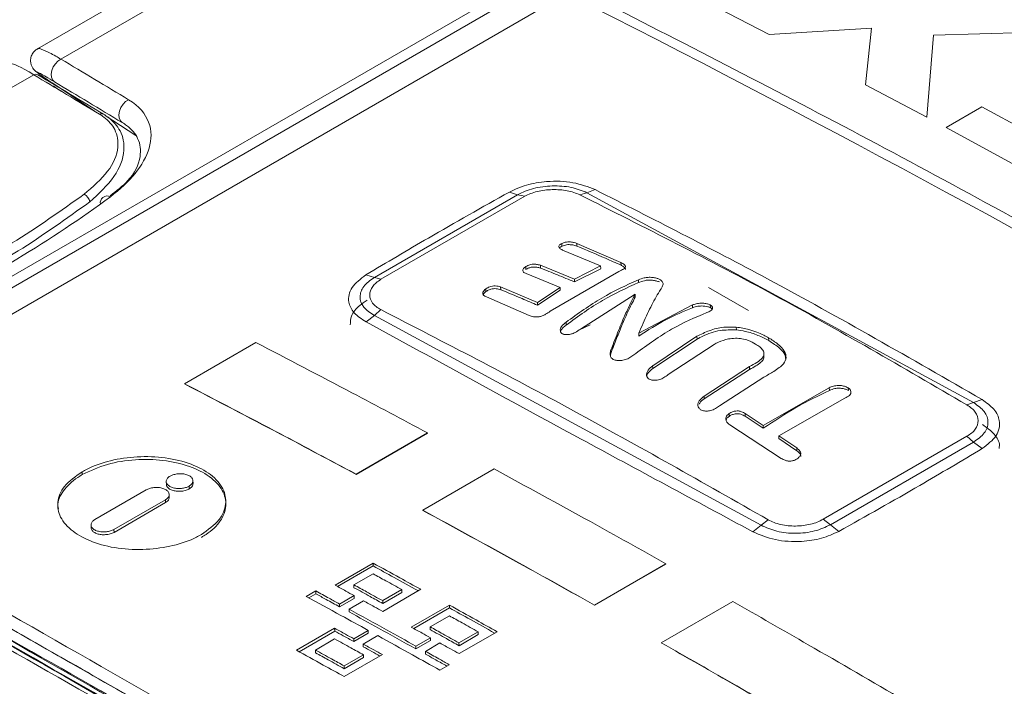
# Model space of a CAD drawing. Header units: millimetres. Extents: x -72 to 415, y 5 to 292.
# Tile 26 of 59: x 182 to 197, y 60 to 70. Entities that reach past the tile are written whole.
import ezdxf

# ---------------------------------------------------------------- set-up
doc = ezdxf.new("R2010")
doc.units = ezdxf.units.MM

msp = doc.modelspace()

# ---------------------------------------------------------------- linework, layer by layer
at = {"color": 8, "linetype": 'Continuous', "lineweight": 0}
for p, q in [((193.444, 75.629), (182.983, 69.59)), ((178.541, 64.222), (193.137, 72.648)), ((193.245, 72.541), (178.649, 64.114)), ((193.5, 69.957), (192.588, 70.426)), ((195.021, 70.05), (193.5, 69.957)), ((194.932, 69.21), (195.021, 70.05)), ((195.941, 69.944), (195.845, 68.726)), ((198.223, 70.01), (195.941, 69.944)), ((182.175, 69.124), (182.58, 69.358)), ((195.845, 68.726), (194.932, 69.21)), ((196.129, 68.574), (196.659, 68.88)), ((196.659, 68.88), (198.474, 67.897)), ((198.651, 67.201), (196.129, 68.574)), ((187.639, 66.349), (189.765, 67.577)), ((189.765, 67.577), (189.643, 67.616)), ((189.765, 67.577), (189.871, 67.553)), ((190.795, 67.606), (190.688, 67.575)), ((190.795, 67.606), (190.917, 67.652)), ((190.795, 67.606), (196.536, 64.49)), ((187.735, 66.32), (189.871, 67.553)), ((187.639, 66.349), (187.512, 66.386)), ((187.639, 66.349), (187.735, 66.32)), ((187.639, 65.784), (187.734, 65.87)), ((187.639, 65.784), (187.514, 65.687)), ((193.381, 62.669), (187.639, 65.784)), ((190.486, 65.641), (190.485, 65.683)), ((192.43, 65.433), (192.429, 65.474)), ((193.211, 64.984), (193.21, 65.025)), ((196.439, 64.454), (196.536, 64.49)), ((196.663, 64.534), (196.536, 64.49)), ((196.439, 63.989), (194.303, 62.757)), ((196.537, 63.903), (194.41, 62.676)), ((196.439, 63.989), (196.537, 63.903)), ((196.665, 63.806), (196.537, 63.903)), ((183.3, 63.42), (183.298, 63.462)), ((184.889, 63.207), (184.887, 63.249)), ((184.535, 63.003), (184.534, 63.044)), ((193.486, 62.749), (193.381, 62.669)), ((194.303, 62.757), (194.41, 62.676)), ((183.771, 62.562), (183.77, 62.604)), ((193.259, 62.57), (193.381, 62.669)), ((194.534, 62.576), (194.41, 62.676))]:
    msp.add_line(p, q, dxfattribs=at)
at = {"color": 7, "linetype": 'Continuous', "lineweight": 15}
for p, q in [((192.605, 75.499), (182.634, 69.743)), ((179.216, 64.05), (190.139, 70.356)), ((182.86, 69.231), (183.483, 68.816)), ((184.094, 68.454), (183.642, 68.755)), ((190.424, 66.813), (190.423, 66.846)), ((190.646, 66.813), (190.644, 66.856)), ((190.644, 66.854), (191.3, 66.571)), ((190.424, 66.813), (190.392, 66.792)), ((190.998, 66.519), (190.431, 66.755)), ((191.301, 66.53), (191.3, 66.572)), ((189.888, 66.468), (189.887, 66.501)), ((190.396, 66.2), (189.892, 66.404)), ((190.104, 66.528), (190.608, 66.324)), ((190.105, 66.486), (190.104, 66.528)), ((191.27, 66.438), (190.248, 65.845)), ((190.608, 66.324), (190.997, 66.519)), ((190.999, 66.478), (190.609, 66.283)), ((190.999, 66.479), (190.997, 66.521)), ((190.609, 66.283), (190.608, 66.324)), ((191.561, 66.272), (191.56, 66.314)), ((189.294, 66.139), (189.292, 66.181)), ((189.513, 66.206), (190.061, 65.976)), ((189.514, 66.164), (189.513, 66.206)), ((190.061, 65.977), (190.396, 66.2)), ((190.397, 66.158), (190.062, 65.935)), ((190.397, 66.158), (190.396, 66.2)), ((191.509, 66.097), (190.697, 65.582)), ((191.511, 66.056), (191.509, 66.097)), ((192.598, 66.198), (193.192, 65.855)), ((189.939, 65.782), (189.302, 66.059)), ((190.062, 65.935), (190.061, 65.977)), ((191.564, 65.519), (192.362, 65.939)), ((192.363, 65.898), (192.362, 65.94)), ((192.628, 65.898), (192.627, 65.941)), ((190.841, 65.642), (190.682, 65.572)), ((191.565, 65.478), (191.564, 65.519)), ((193.014, 65.569), (193.013, 65.611)), ((184.818, 64.77), (185.879, 65.382)), ((191.771, 65.036), (192.429, 65.474)), ((192.43, 65.432), (191.772, 64.995)), ((193.494, 65.411), (193.493, 65.453)), ((191.184, 65.309), (191.183, 65.351)), ((192.683, 65.353), (192.002, 64.905)), ((193.299, 65.359), (193.299, 65.36)), ((193.424, 65.162), (193.422, 65.227)), ((191.771, 64.996), (191.77, 65.038)), ((192.535, 64.585), (193.21, 65.025)), ((193.211, 64.983), (192.535, 64.544)), ((193.421, 64.866), (192.764, 64.44)), ((184.818, 64.77), (184.818, 64.766)), ((193.412, 64.151), (194.394, 64.71)), ((194.395, 64.67), (194.394, 64.711)), ((194.677, 64.668), (194.676, 64.709)), ((192.535, 64.545), (192.534, 64.586)), ((194.625, 64.556), (193.643, 63.996)), ((192.906, 64.285), (192.905, 64.327)), ((193.146, 64.286), (193.145, 64.328)), ((193.145, 64.327), (193.412, 64.151)), ((193.413, 64.109), (193.146, 64.286)), ((193.68, 63.66), (192.916, 64.16)), ((193.413, 64.11), (193.412, 64.151)), ((187.366, 63.426), (188.427, 64.039)), ((187.366, 63.423), (188.427, 64.035)), ((188.427, 64.039), (188.427, 64.035)), ((193.643, 63.996), (193.91, 63.815)), ((193.644, 63.955), (193.643, 63.996)), ((193.91, 63.773), (193.644, 63.954)), ((193.911, 63.773), (193.91, 63.815)), ((188.358, 62.891), (189.418, 63.504)), ((184.945, 63.288), (184.944, 63.331)), ((187.366, 63.426), (187.366, 63.423)), ((184.25, 63.194), (183.487, 62.753)), ((184.547, 63.316), (184.549, 63.274)), ((184.534, 63.044), (183.77, 62.604)), ((184.592, 63.084), (184.59, 63.126)), ((183.771, 62.562), (184.535, 63.003)), ((188.358, 62.891), (188.358, 62.888)), ((183.43, 62.672), (183.432, 62.63)), ((187.053, 61.777), (187.619, 62.104)), ((187.62, 62.063), (187.09, 61.757)), ((187.62, 62.063), (187.619, 62.104)), ((190.908, 61.483), (191.968, 62.096)), ((190.908, 61.48), (191.968, 62.092)), ((191.968, 62.096), (191.968, 62.092)), ((187.334, 61.782), (187.619, 61.946)), ((187.335, 61.74), (187.334, 61.782)), ((187.761, 61.389), (188.327, 61.716)), ((187.761, 61.548), (188.046, 61.712)), ((188.047, 61.671), (188.046, 61.712)), ((186.626, 61.611), (186.766, 61.692)), ((186.767, 61.65), (186.663, 61.59)), ((186.767, 61.65), (186.766, 61.692)), ((187.337, 61.622), (187.121, 61.498)), ((187.122, 61.457), (187.338, 61.581)), ((187.338, 61.581), (187.337, 61.622)), ((188.047, 61.671), (187.762, 61.506)), ((187.122, 61.457), (187.121, 61.498)), ((187.477, 61.545), (187.262, 61.421)), ((187.263, 61.38), (187.262, 61.421)), ((187.762, 61.506), (187.761, 61.548)), ((188.186, 61.155), (188.752, 61.481)), ((188.753, 61.44), (188.223, 61.134)), ((188.753, 61.44), (188.752, 61.481)), ((190.908, 61.483), (190.908, 61.48)), ((191.899, 60.923), (192.96, 61.535)), ((188.467, 61.158), (188.752, 61.322)), ((187.048, 61.137), (186.482, 60.811)), ((187.049, 61.096), (187.048, 61.137)), ((188.468, 61.117), (188.467, 61.158)), ((186.519, 60.79), (187.049, 61.096)), ((186.763, 60.814), (187.048, 60.979)), ((187.547, 61.106), (187.332, 60.981)), ((187.333, 60.94), (187.332, 60.981)), ((187.333, 60.94), (187.548, 61.064)), ((187.688, 61.028), (187.472, 60.903)), ((187.548, 61.064), (187.547, 61.106)), ((188.47, 60.997), (188.254, 60.873)), ((188.471, 60.956), (188.47, 60.997)), ((188.894, 60.92), (189.179, 61.085)), ((188.895, 60.761), (189.46, 61.087)), ((189.18, 61.044), (188.895, 60.879)), ((189.18, 61.044), (189.179, 61.085)), ((187.473, 60.862), (187.472, 60.903)), ((188.255, 60.832), (188.254, 60.873)), ((188.255, 60.832), (188.471, 60.956)), ((188.611, 60.919), (188.395, 60.795)), ((188.895, 60.879), (188.894, 60.92)), ((191.899, 60.923), (191.899, 60.92)), ((186.764, 60.773), (186.763, 60.814)), ((187.19, 60.579), (187.475, 60.743)), ((187.756, 60.746), (187.191, 60.42)), ((187.476, 60.702), (187.191, 60.537)), ((187.476, 60.702), (187.475, 60.743)), ((188.396, 60.754), (188.395, 60.795)), ((187.191, 60.537), (187.19, 60.579)), ((188.609, 60.516), (188.75, 60.597))]:
    msp.add_line(p, q, dxfattribs=at)
at = {"color": 8, "linetype": 'Continuous', "lineweight": 0, "flags": 128}
for points in [[(182.889, 69.251), (182.861, 69.279), (182.844, 69.32), (182.84, 69.368), (182.848, 69.421), (182.869, 69.474), (182.9, 69.522), (182.939, 69.562), (182.983, 69.59)], [(183.893, 68.648), (183.865, 68.676), (183.848, 68.716), (183.844, 68.765), (183.853, 68.817), (183.874, 68.87), (183.905, 68.919), (183.944, 68.959), (183.988, 68.987)]]:
    msp.add_lwpolyline(points, dxfattribs=at)
at = {"color": 7, "linetype": 'Continuous', "lineweight": 15}
for centre, radius, start, end in [((92.616, -123.608), 217.442, 56.86142, 63.14396), ((182.61, 69.306), 0.0596, 60.4176, 119.6251)]:
    msp.add_arc(centre, radius, start, end, dxfattribs=at)
at = {"color": 8, "linetype": 'Continuous', "lineweight": 0}
for centre, radius, start, end in [((183.586, 68.721), 0.0589, 60.5264, 119.9599), ((183.272, 67.454), 0.139, 6.2066, 67.2333), ((183.67, 67.454), 0.104, 63.4327, 190.8765)]:
    msp.add_arc(centre, radius, start, end, dxfattribs=at)
at = {"color": 7, "linetype": 'Continuous', "lineweight": 15}
for centre, major_axis, ratio, start_param, end_param in [((183.444, 68.71), (1.197, -0.81), 0.054844, 2.413739, 3.11494), ((348.404, -39.595), (221.4, -140.057), 0.020016, 2.423264, 2.429891), ((348.457, -39.51), (221.349, -139.971), 0.019826, 2.423359, 2.429986), ((183.511, 68.795), (0.637, -0.397), 0.018482, 3.142229, 3.757747)]:
    msp.add_ellipse(centre, major_axis=major_axis, ratio=ratio, start_param=start_param, end_param=end_param, dxfattribs=at)
at = {"color": 8, "linetype": 'Continuous', "lineweight": 0}
for points in [[(205.662, 67.393), (202.3, 69.334), (198.849, 71.104), (195.32, 72.698)], [(195.411, 72.804), (198.942, 71.209), (202.395, 69.438), (205.76, 67.496)], [(182.983, 69.59), (183.317, 69.39), (183.651, 69.189), (183.988, 68.987)], [(183.893, 68.648), (183.557, 68.85), (183.222, 69.051), (182.889, 69.251)], [(183.717, 67.547), (182.85, 66.902), (181.868, 66.312), (180.767, 65.778)], [(188.226, 57.373), (184.861, 59.316), (181.586, 61.19), (178.41, 62.99)], [(178.515, 62.997), (181.689, 61.198), (184.962, 59.325), (188.324, 57.384)], [(179.158, 62.707), (182.25, 60.954), (185.436, 59.13), (188.706, 57.242)]]:
    msp.add_open_spline(points, degree=3, dxfattribs=at)
at = {"color": 7, "linetype": 'Continuous', "lineweight": 15}
for points, knots in [([(214.805, 61.033), (214.694, 61.113), (214.136, 61.51), (211.777, 63.154), (208.499, 65.277), (204.603, 67.57), (201.527, 69.257), (198.405, 70.857), (196.285, 71.843), (195.225, 72.337)], [0, 0, 0, 0, 0.018053, 0.090267, 0.379192, 0.534161, 0.689223, 0.844565, 1, 1, 1, 1]), ([(190.998, 70.458), (192.324, 69.779), (194.977, 68.42), (199.741, 65.806), (205.291, 62.588), (209.506, 59.901), (211.615, 58.556)], [0, 0, 0, 0, 0.193119, 0.386353, 0.692945, 1, 1, 1, 1]), ([(182.636, 69.742), (182.619, 69.732), (182.582, 69.709), (182.545, 69.651), (182.529, 69.586), (182.533, 69.529), (182.548, 69.485), (182.566, 69.453), (182.582, 69.433), (182.597, 69.418), (182.617, 69.4), (182.663, 69.365), (182.741, 69.31), (182.845, 69.241), (182.867, 69.227)], [0, 0, 0, 0, 0.043675, 0.099632, 0.151975, 0.194416, 0.230791, 0.261715, 0.288136, 0.317727, 0.367347, 0.502947, 0.89429, 1, 1, 1, 1]), ([(183.615, 68.772), (183.638, 68.757), (183.748, 68.686), (183.894, 68.511), (183.946, 68.207), (183.806, 67.834), (183.544, 67.592), (183.41, 67.469)], [0, 0, 0, 0, 0.045894, 0.214627, 0.424077, 0.705795, 1, 1, 1, 1]), ([(183.715, 67.561), (183.808, 67.633), (184.038, 67.811), (184.182, 68.11), (184.158, 68.397), (184.022, 68.565), (183.915, 68.634), (183.893, 68.648)], [0, 0, 0, 0, 0.217844, 0.538432, 0.770945, 0.953348, 1, 1, 1, 1]), ([(190.431, 66.755), (190.416, 66.763), (190.39, 66.778), (190.376, 66.802), (190.378, 66.822), (190.396, 66.839), (190.414, 66.849), (190.423, 66.853)], [0, 0, 0, 0, 0.297196, 0.51641, 0.677507, 0.839513, 1, 1, 1, 1]), ([(190.423, 66.853), (190.438, 66.859), (190.463, 66.87), (190.51, 66.876), (190.557, 66.875), (190.604, 66.868), (190.632, 66.858), (190.644, 66.854)], [0, 0, 0, 0, 0.237697, 0.398952, 0.559078, 0.814789, 1, 1, 1, 1]), ([(190.646, 66.813), (190.626, 66.82), (190.593, 66.83), (190.538, 66.836), (190.492, 66.834), (190.455, 66.825), (190.435, 66.817), (190.424, 66.813)], [0, 0, 0, 0, 0.294488, 0.512929, 0.674268, 0.836516, 1, 1, 1, 1]), ([(191.301, 66.53), (191.224, 66.564), (191.005, 66.661), (190.787, 66.754), (190.646, 66.813)], [0, 0, 0, 0, 0.353195, 1, 1, 1, 1]), ([(189.886, 66.51), (189.905, 66.519), (189.934, 66.533), (189.983, 66.544), (190.028, 66.546), (190.069, 66.539), (190.093, 66.531), (190.104, 66.528)], [0, 0, 0, 0, 0.284544, 0.446095, 0.608862, 0.828107, 1, 1, 1, 1]), ([(191.3, 66.571), (191.319, 66.559), (191.35, 66.542), (191.368, 66.514), (191.365, 66.492), (191.333, 66.466), (191.295, 66.449), (191.27, 66.438)], [0, 0, 0, 0, 0.264058, 0.416786, 0.543664, 0.700778, 1, 1, 1, 1]), ([(189.892, 66.404), (189.876, 66.411), (189.851, 66.422), (189.84, 66.447), (189.845, 66.471), (189.861, 66.493), (189.879, 66.505), (189.886, 66.51)], [0, 0, 0, 0, 0.279768, 0.465003, 0.649132, 0.861244, 1, 1, 1, 1]), ([(190.105, 66.486), (190.087, 66.492), (190.059, 66.5), (190.01, 66.504), (189.965, 66.499), (189.923, 66.486), (189.899, 66.474), (189.888, 66.468)], [0, 0, 0, 0, 0.28342, 0.45085, 0.619983, 0.822187, 1, 1, 1, 1]), ([(190.609, 66.283), (190.525, 66.317), (190.357, 66.387), (190.189, 66.453), (190.105, 66.486)], [0, 0, 0, 0, 0.499947, 1, 1, 1, 1]), ([(191.367, 66.466), (191.367, 66.466), (191.37, 66.474), (191.355, 66.494), (191.33, 66.515), (191.306, 66.527), (191.301, 66.53)], [0, 0, 0, 0, 0.002087, 0.342395, 0.852484, 1, 1, 1, 1]), ([(190.485, 65.682), (190.661, 65.81), (191.018, 66.069), (191.378, 66.231), (191.56, 66.313)], [0, 0, 0, 0, 0.494497, 1, 1, 1, 1]), ([(191.561, 66.272), (191.383, 66.192), (191.023, 66.029), (190.666, 65.771), (190.486, 65.641)], [0, 0, 0, 0, 0.494487, 1, 1, 1, 1]), ([(191.56, 66.313), (191.587, 66.323), (191.63, 66.339), (191.704, 66.351), (191.767, 66.349), (191.825, 66.339), (191.855, 66.328), (191.869, 66.323)], [0, 0, 0, 0, 0.320792, 0.500854, 0.682019, 0.853014, 1, 1, 1, 1]), ([(191.87, 66.281), (191.855, 66.287), (191.824, 66.298), (191.765, 66.308), (191.703, 66.31), (191.631, 66.298), (191.589, 66.282), (191.561, 66.272)], [0, 0, 0, 0, 0.1608699, 0.3242621, 0.5073806, 0.6778979, 1, 1, 1, 1]), ([(191.869, 66.323), (191.882, 66.314), (191.912, 66.295), (191.931, 66.254), (191.917, 66.213), (191.898, 66.184), (191.89, 66.172)], [0, 0, 0, 0, 0.18395, 0.423485, 0.757818, 1, 1, 1, 1]), ([(189.302, 66.059), (189.287, 66.066), (189.263, 66.077), (189.248, 66.102), (189.249, 66.128), (189.263, 66.155), (189.283, 66.172), (189.292, 66.18)], [0, 0, 0, 0, 0.253809, 0.430791, 0.606842, 0.809504, 1, 1, 1, 1]), ([(189.294, 66.139), (189.283, 66.129), (189.265, 66.115), (189.259, 66.098), (189.257, 66.092)], [0, 0, 0, 0, 0.620741, 1, 1, 1, 1]), ([(189.292, 66.18), (189.311, 66.191), (189.34, 66.207), (189.39, 66.221), (189.436, 66.224), (189.477, 66.218), (189.502, 66.209), (189.513, 66.206)], [0, 0, 0, 0, 0.277111, 0.442712, 0.609828, 0.823954, 1, 1, 1, 1]), ([(189.514, 66.164), (189.494, 66.171), (189.462, 66.181), (189.409, 66.182), (189.363, 66.172), (189.324, 66.157), (189.302, 66.143), (189.294, 66.139)], [0, 0, 0, 0, 0.324091, 0.487435, 0.651696, 0.874519, 1, 1, 1, 1]), ([(190.062, 65.935), (189.985, 65.968), (189.802, 66.046), (189.62, 66.121), (189.514, 66.164)], [0, 0, 0, 0, 0.422016, 1, 1, 1, 1]), ([(191.183, 65.35), (191.201, 65.397), (191.254, 65.538), (191.335, 65.735), (191.426, 65.936), (191.482, 66.043), (191.509, 66.097)], [0, 0, 0, 0, 0.164582, 0.493941, 0.746508, 1, 1, 1, 1]), ([(191.89, 66.172), (191.868, 66.135), (191.802, 66.025), (191.693, 65.818), (191.607, 65.619), (191.564, 65.519)], [0, 0, 0, 0, 0.205526, 0.601042, 1, 1, 1, 1]), ([(187.28, 65.642), (187.281, 65.686), (187.284, 65.787), (187.387, 65.915), (187.491, 65.984), (187.529, 66.009)], [0, 0, 0, 0, 0.336424, 0.762203, 1, 1, 1, 1]), ([(191.511, 66.055), (191.493, 66.02), (191.438, 65.917), (191.357, 65.741), (191.266, 65.524), (191.212, 65.38), (191.184, 65.308)], [0, 0, 0, 0, 0.164582, 0.493957, 0.746555, 1, 1, 1, 1]), ([(192.362, 65.939), (192.38, 65.945), (192.417, 65.958), (192.48, 65.967), (192.544, 65.964), (192.594, 65.954), (192.618, 65.944), (192.627, 65.94)], [0, 0, 0, 0, 0.252715, 0.508273, 0.699172, 0.890677, 1, 1, 1, 1]), ([(190.248, 65.845), (190.226, 65.83), (190.191, 65.804), (190.134, 65.776), (190.083, 65.762), (190.027, 65.76), (189.978, 65.767), (189.948, 65.778), (189.939, 65.782)], [0, 0, 0, 0, 0.246463, 0.416159, 0.54589, 0.675178, 0.893376, 1, 1, 1, 1]), ([(192.574, 65.825), (192.4, 65.752), (192.047, 65.603), (191.696, 65.347), (191.519, 65.218)], [0, 0, 0, 0, 0.493002, 1, 1, 1, 1]), ([(192.363, 65.898), (192.231, 65.843), (191.965, 65.734), (191.699, 65.563), (191.565, 65.477)], [0, 0, 0, 0, 0.496174, 1, 1, 1, 1]), ([(192.628, 65.898), (192.615, 65.904), (192.59, 65.914), (192.543, 65.922), (192.492, 65.925), (192.427, 65.919), (192.388, 65.906), (192.363, 65.898)], [0, 0, 0, 0, 0.1552149, 0.2981214, 0.4710774, 0.6642216, 1, 1, 1, 1]), ([(192.627, 65.94), (192.636, 65.933), (192.655, 65.919), (192.663, 65.896), (192.657, 65.872), (192.627, 65.848), (192.594, 65.834), (192.574, 65.825)], [0, 0, 0, 0, 0.15956, 0.332745, 0.508046, 0.700147, 1, 1, 1, 1]), ([(192.65, 65.879), (192.649, 65.881), (192.645, 65.888), (192.635, 65.894), (192.628, 65.898)], [0, 0, 0, 0, 0.311122, 1, 1, 1, 1]), ([(190.435, 65.508), (190.426, 65.514), (190.409, 65.526), (190.397, 65.554), (190.398, 65.586), (190.423, 65.633), (190.461, 65.663), (190.485, 65.682)], [0, 0, 0, 0, 0.139328, 0.287266, 0.459984, 0.645075, 1, 1, 1, 1]), ([(190.486, 65.641), (190.468, 65.626), (190.436, 65.6), (190.404, 65.562), (190.403, 65.542), (190.403, 65.535)], [0, 0, 0, 0, 0.461253, 0.823949, 1, 1, 1, 1]), ([(190.697, 65.582), (190.672, 65.563), (190.633, 65.534), (190.564, 65.506), (190.505, 65.496), (190.46, 65.499), (190.44, 65.506), (190.435, 65.508)], [0, 0, 0, 0, 0.344548, 0.542288, 0.740749, 0.930967, 1, 1, 1, 1]), ([(192.429, 65.474), (192.488, 65.503), (192.607, 65.563), (192.804, 65.615), (192.95, 65.612), (193.013, 65.61)], [0, 0, 0, 0, 0.3600311, 0.7233347, 1, 1, 1, 1]), ([(193.014, 65.569), (192.931, 65.57), (192.742, 65.57), (192.563, 65.5), (192.459, 65.447), (192.43, 65.432)], [0, 0, 0, 0, 0.364993, 0.827034, 1, 1, 1, 1]), ([(193.013, 65.61), (193.076, 65.6), (193.224, 65.576), (193.383, 65.512), (193.469, 65.465), (193.493, 65.452)], [0, 0, 0, 0, 0.353901, 0.821293, 1, 1, 1, 1]), ([(193.494, 65.411), (193.442, 65.437), (193.339, 65.491), (193.171, 65.546), (193.058, 65.563), (193.014, 65.569)], [0, 0, 0, 0, 0.374742, 0.750928, 1, 1, 1, 1]), ([(185.879, 65.382), (186.354, 65.134), (187.203, 64.692), (188.053, 64.238), (188.427, 64.039)], [0, 0, 0, 0, 0.5599997, 1, 1, 1, 1]), ([(193.299, 65.359), (193.265, 65.378), (193.206, 65.411), (193.098, 65.439), (192.996, 65.447), (192.87, 65.434), (192.769, 65.397), (192.704, 65.364), (192.683, 65.353)], [0, 0, 0, 0, 0.1932031, 0.3301211, 0.4665531, 0.6189359, 0.8769947, 1, 1, 1, 1]), ([(193.493, 65.452), (193.541, 65.421), (193.639, 65.36), (193.733, 65.259), (193.763, 65.156), (193.714, 65.051), (193.585, 64.958), (193.472, 64.895), (193.421, 64.866)], [0, 0, 0, 0, 0.164712, 0.331107, 0.473281, 0.616177, 0.825628, 1, 1, 1, 1]), ([(193.747, 65.133), (193.744, 65.156), (193.738, 65.212), (193.652, 65.309), (193.552, 65.373), (193.494, 65.411)], [0, 0, 0, 0, 0.232929, 0.552839, 1, 1, 1, 1]), ([(191.183, 65.131), (191.173, 65.138), (191.151, 65.155), (191.135, 65.2), (191.144, 65.268), (191.169, 65.32), (191.183, 65.35)], [0, 0, 0, 0, 0.1359231, 0.3223823, 0.6069179, 1, 1, 1, 1]), ([(191.184, 65.308), (191.174, 65.288), (191.153, 65.246), (191.146, 65.203), (191.143, 65.18)], [0, 0, 0, 0, 0.483829, 1, 1, 1, 1]), ([(193.21, 65.025), (193.247, 65.044), (193.321, 65.083), (193.402, 65.143), (193.429, 65.207), (193.416, 65.265), (193.365, 65.316), (193.321, 65.345), (193.299, 65.359)], [0, 0, 0, 0, 0.215461, 0.432803, 0.581269, 0.729962, 0.870125, 1, 1, 1, 1]), ([(191.402, 65.141), (191.378, 65.133), (191.33, 65.116), (191.259, 65.112), (191.21, 65.119), (191.188, 65.128), (191.183, 65.131)], [0, 0, 0, 0, 0.32074, 0.644464, 0.905228, 1, 1, 1, 1]), ([(191.519, 65.218), (191.509, 65.211), (191.491, 65.197), (191.453, 65.17), (191.422, 65.153), (191.402, 65.141)], [0, 0, 0, 0, 0.256216, 0.512481, 1, 1, 1, 1]), ([(193.42, 65.166), (193.42, 65.157), (193.42, 65.129), (193.36, 65.062), (193.273, 65.016), (193.211, 64.983)], [0, 0, 0, 0, 0.119261, 0.375227, 1, 1, 1, 1]), ([(191.719, 64.836), (191.709, 64.844), (191.69, 64.861), (191.678, 64.895), (191.68, 64.933), (191.709, 64.984), (191.747, 65.016), (191.771, 65.036)], [0, 0, 0, 0, 0.157198, 0.305482, 0.482205, 0.669488, 1, 1, 1, 1]), ([(191.772, 64.995), (191.748, 64.975), (191.71, 64.942), (191.682, 64.899), (191.683, 64.881), (191.683, 64.877)], [0, 0, 0, 0, 0.5732261, 0.9110506, 1, 1, 1, 1]), ([(192.002, 64.905), (191.981, 64.889), (191.943, 64.861), (191.875, 64.829), (191.808, 64.818), (191.753, 64.822), (191.728, 64.832), (191.719, 64.836)], [0, 0, 0, 0, 0.275454, 0.491206, 0.709123, 0.894166, 1, 1, 1, 1]), ([(184.818, 64.77), (185.294, 64.522), (186.143, 64.08), (186.992, 63.626), (187.366, 63.426)], [0, 0, 0, 0, 0.56, 1, 1, 1, 1]), ([(184.818, 64.766), (185.294, 64.519), (186.143, 64.077), (186.992, 63.623), (187.366, 63.423)], [0, 0, 0, 0, 0.56, 1, 1, 1, 1]), ([(194.395, 64.67), (194.232, 64.591), (193.904, 64.433), (193.577, 64.217), (193.413, 64.109)], [0, 0, 0, 0, 0.497551, 1, 1, 1, 1]), ([(194.394, 64.71), (194.414, 64.718), (194.454, 64.734), (194.521, 64.746), (194.589, 64.74), (194.641, 64.727), (194.666, 64.713), (194.676, 64.708)], [0, 0, 0, 0, 0.253468, 0.510319, 0.697885, 0.885549, 1, 1, 1, 1]), ([(194.677, 64.668), (194.664, 64.674), (194.638, 64.688), (194.587, 64.7), (194.532, 64.705), (194.462, 64.697), (194.421, 64.68), (194.395, 64.67)], [0, 0, 0, 0, 0.148042, 0.3006266, 0.4802022, 0.6680935, 1, 1, 1, 1]), ([(194.676, 64.708), (194.686, 64.7), (194.705, 64.684), (194.718, 64.654), (194.716, 64.624), (194.688, 64.587), (194.65, 64.568), (194.625, 64.556)], [0, 0, 0, 0, 0.150588, 0.304182, 0.481565, 0.664166, 1, 1, 1, 1]), ([(192.483, 64.383), (192.473, 64.392), (192.453, 64.41), (192.441, 64.446), (192.444, 64.486), (192.475, 64.536), (192.512, 64.566), (192.535, 64.585)], [0, 0, 0, 0, 0.158488, 0.31284, 0.494867, 0.682675, 1, 1, 1, 1]), ([(192.535, 64.544), (192.509, 64.525), (192.478, 64.502), (192.464, 64.473), (192.462, 64.468)], [0, 0, 0, 0, 0.84336, 1, 1, 1, 1]), ([(192.764, 64.44), (192.745, 64.426), (192.705, 64.398), (192.638, 64.369), (192.571, 64.361), (192.518, 64.366), (192.493, 64.378), (192.483, 64.383)], [0, 0, 0, 0, 0.254251, 0.511734, 0.697085, 0.882795, 1, 1, 1, 1]), ([(192.906, 64.326), (192.922, 64.336), (192.952, 64.353), (193.001, 64.365), (193.049, 64.366), (193.098, 64.353), (193.128, 64.337), (193.145, 64.327)], [0, 0, 0, 0, 0.236116, 0.415621, 0.565734, 0.753026, 1, 1, 1, 1]), ([(192.916, 64.16), (192.9, 64.173), (192.872, 64.196), (192.856, 64.237), (192.858, 64.273), (192.877, 64.302), (192.896, 64.318), (192.906, 64.326)], [0, 0, 0, 0, 0.276635, 0.504719, 0.6737, 0.84356, 1, 1, 1, 1]), ([(192.906, 64.285), (192.893, 64.275), (192.874, 64.26), (192.867, 64.242), (192.865, 64.237)], [0, 0, 0, 0, 0.729732, 1, 1, 1, 1]), ([(193.146, 64.286), (193.125, 64.297), (193.093, 64.315), (193.039, 64.326), (192.99, 64.322), (192.944, 64.308), (192.918, 64.292), (192.906, 64.285)], [0, 0, 0, 0, 0.295823, 0.459809, 0.625089, 0.834224, 1, 1, 1, 1]), ([(196.667, 64.165), (196.73, 64.119), (196.855, 64.028), (196.931, 63.895), (196.917, 63.821), (196.915, 63.806)], [0, 0, 0, 0, 0.441464, 0.882928, 1, 1, 1, 1]), ([(193.91, 63.815), (193.928, 63.8), (193.955, 63.778), (193.973, 63.741), (193.969, 63.708), (193.949, 63.679), (193.928, 63.662), (193.919, 63.655)], [0, 0, 0, 0, 0.304254, 0.468568, 0.634138, 0.849723, 1, 1, 1, 1]), ([(193.97, 63.691), (193.97, 63.699), (193.968, 63.72), (193.943, 63.747), (193.92, 63.765), (193.91, 63.773)], [0, 0, 0, 0, 0.2491, 0.668255, 1, 1, 1, 1]), ([(183.298, 63.462), (183.322, 63.475), (183.445, 63.542), (183.712, 63.637), (184.119, 63.696), (184.542, 63.681), (184.925, 63.586), (185.227, 63.424), (185.41, 63.215), (185.449, 62.979), (185.355, 62.734), (185.166, 62.599), (185.068, 62.529)], [0, 0, 0, 0, 0.025626, 0.129432, 0.233247, 0.340927, 0.450149, 0.555356, 0.666342, 0.771507, 0.880833, 1, 1, 1, 1]), ([(185.069, 62.488), (185.092, 62.502), (185.21, 62.573), (185.369, 62.727), (185.453, 62.958), (185.402, 63.191), (185.207, 63.397), (184.898, 63.555), (184.51, 63.644), (184.083, 63.651), (183.65, 63.586), (183.419, 63.476), (183.3, 63.42)], [0, 0, 0, 0, 0.0259363, 0.1310331, 0.2361347, 0.3439691, 0.4530254, 0.5583189, 0.6692624, 0.7743157, 0.8837538, 1, 1, 1, 1]), ([(193.919, 63.655), (193.904, 63.646), (193.875, 63.631), (193.827, 63.62), (193.78, 63.62), (193.729, 63.633), (193.698, 63.65), (193.68, 63.66)], [0, 0, 0, 0, 0.223559, 0.406309, 0.55622, 0.738811, 1, 1, 1, 1]), ([(189.418, 63.504), (189.894, 63.244), (190.744, 62.78), (191.594, 62.305), (191.968, 62.096)], [0, 0, 0, 0, 0.56, 1, 1, 1, 1]), ([(183.3, 63.42), (183.277, 63.406), (183.159, 63.335), (183.007, 63.182), (182.92, 63.014), (182.944, 62.926), (182.948, 62.911)], [0, 0, 0, 0, 0.101075, 0.510643, 0.92023, 1, 1, 1, 1]), ([(185.068, 62.529), (185.044, 62.516), (184.921, 62.449), (184.654, 62.355), (184.246, 62.298), (183.823, 62.314), (183.441, 62.411), (183.139, 62.573), (182.956, 62.781), (182.917, 63.015), (183.011, 63.258), (183.2, 63.392), (183.298, 63.462)], [0, 0, 0, 0, 0.025626, 0.129432, 0.233247, 0.340932, 0.450153, 0.55536, 0.666345, 0.771511, 0.880836, 1, 1, 1, 1]), ([(184.887, 63.249), (184.874, 63.242), (184.845, 63.228), (184.786, 63.215), (184.718, 63.212), (184.651, 63.221), (184.597, 63.243), (184.56, 63.273), (184.544, 63.309), (184.55, 63.347), (184.573, 63.378), (184.596, 63.393), (184.604, 63.398)], [0, 0, 0, 0, 0.082056, 0.181233, 0.292178, 0.406936, 0.511006, 0.618408, 0.724219, 0.829649, 0.944724, 1, 1, 1, 1]), ([(184.604, 63.398), (184.617, 63.404), (184.646, 63.418), (184.705, 63.431), (184.773, 63.435), (184.84, 63.425), (184.894, 63.403), (184.932, 63.373), (184.947, 63.337), (184.941, 63.299), (184.918, 63.269), (184.895, 63.254), (184.887, 63.249)], [0, 0, 0, 0, 0.082056, 0.18124, 0.292191, 0.40695, 0.511018, 0.618419, 0.724229, 0.829661, 0.944737, 1, 1, 1, 1]), ([(184.25, 63.194), (184.267, 63.201), (184.299, 63.217), (184.363, 63.228), (184.432, 63.23), (184.497, 63.218), (184.549, 63.194), (184.582, 63.163), (184.594, 63.127), (184.584, 63.089), (184.56, 63.061), (184.539, 63.048), (184.534, 63.044)], [0, 0, 0, 0, 0.099423, 0.199755, 0.312451, 0.426162, 0.529303, 0.637657, 0.741828, 0.849636, 0.964971, 1, 1, 1, 1]), ([(184.552, 63.274), (184.551, 63.268), (184.55, 63.248), (184.574, 63.219), (184.618, 63.192), (184.676, 63.175), (184.743, 63.17), (184.811, 63.177), (184.86, 63.192), (184.883, 63.204), (184.889, 63.207)], [0, 0, 0, 0, 0.0755026, 0.2284243, 0.3670934, 0.5127538, 0.6527922, 0.7977624, 0.9528849, 1, 1, 1, 1]), ([(184.889, 63.207), (184.902, 63.216), (184.928, 63.235), (184.945, 63.264), (184.943, 63.282), (184.942, 63.289)], [0, 0, 0, 0, 0.388106, 0.779768, 1, 1, 1, 1]), ([(179.17, 63.08), (179.282, 63.017), (179.84, 62.701), (182.199, 61.362), (185.479, 59.487), (189.378, 57.239), (192.459, 55.454), (195.586, 53.632), (197.71, 52.387), (198.772, 51.765)], [0, 0, 0, 0, 0.018034, 0.090169, 0.378781, 0.533852, 0.689017, 0.844462, 1, 1, 1, 1]), ([(184.535, 63.003), (184.546, 63.01), (184.57, 63.027), (184.59, 63.056), (184.589, 63.076), (184.589, 63.085)], [0, 0, 0, 0, 0.3200944, 0.707036, 1, 1, 1, 1]), ([(188.358, 62.891), (188.833, 62.632), (189.683, 62.168), (190.533, 61.692), (190.908, 61.483)], [0, 0, 0, 0, 0.56, 1, 1, 1, 1]), ([(188.358, 62.888), (188.834, 62.628), (189.683, 62.165), (190.534, 61.689), (190.908, 61.48)], [0, 0, 0, 0, 0.5599997, 1, 1, 1, 1]), ([(179.181, 62.871), (180.733, 61.989), (183.839, 60.224), (188.678, 57.44), (193.639, 54.566), (197.053, 52.567), (198.761, 51.567)], [0, 0, 0, 0, 0.249024, 0.498435, 0.74902, 1, 1, 1, 1]), ([(179.181, 62.87), (179.294, 62.807), (179.857, 62.487), (180.878, 61.907), (182.251, 61.126), (183.635, 60.336), (184.798, 59.67), (185.967, 58.999), (187.144, 58.322), (188.33, 57.639), (189.523, 56.95), (190.722, 56.256), (192.171, 55.415), (193.388, 54.708), (194.61, 53.996), (195.83, 53.284), (197.294, 52.427), (198.272, 51.854), (198.761, 51.567)], [0, 0, 0, 0, 0.018233, 0.091166, 0.164099, 0.237032, 0.309966, 0.346432, 0.419365, 0.492298, 0.528764, 0.601697, 0.67463, 0.747564, 0.78403, 0.856963, 0.928477, 1, 1, 1, 1]), ([(183.77, 62.604), (183.754, 62.596), (183.722, 62.581), (183.658, 62.569), (183.589, 62.568), (183.523, 62.579), (183.471, 62.603), (183.439, 62.634), (183.427, 62.67), (183.436, 62.708), (183.461, 62.737), (183.482, 62.75), (183.487, 62.753)], [0, 0, 0, 0, 0.098975, 0.198715, 0.31035, 0.426113, 0.532471, 0.635898, 0.738154, 0.849951, 0.965682, 1, 1, 1, 1]), ([(179.189, 62.703), (180.74, 61.821), (183.843, 60.058), (188.678, 57.277), (193.635, 54.405), (197.046, 52.408), (198.752, 51.409)], [0, 0, 0, 0, 0.249025, 0.4984362, 0.749021, 1, 1, 1, 1]), ([(183.434, 62.63), (183.434, 62.626), (183.431, 62.608), (183.451, 62.58), (183.492, 62.55), (183.548, 62.532), (183.613, 62.525), (183.681, 62.53), (183.737, 62.544), (183.763, 62.558), (183.771, 62.562)], [0, 0, 0, 0, 0.047456, 0.203293, 0.349058, 0.486989, 0.624004, 0.771701, 0.927542, 1, 1, 1, 1]), ([(187.619, 62.104), (187.751, 62.032), (187.987, 61.903), (188.223, 61.773), (188.327, 61.716)], [0, 0, 0, 0, 0.56, 1, 1, 1, 1]), ([(188.291, 61.695), (188.171, 61.761), (187.947, 61.884), (187.723, 62.006), (187.62, 62.063)], [0, 0, 0, 0, 0.535687, 1, 1, 1, 1]), ([(188.046, 61.712), (187.966, 61.756), (187.824, 61.834), (187.681, 61.912), (187.619, 61.946)], [0, 0, 0, 0, 0.56, 1, 1, 1, 1]), ([(187.053, 61.777), (187.106, 61.749), (187.201, 61.697), (187.295, 61.645), (187.337, 61.622)], [0, 0, 0, 0, 0.56, 1, 1, 1, 1]), ([(187.761, 61.548), (187.681, 61.591), (187.539, 61.67), (187.397, 61.747), (187.334, 61.782)], [0, 0, 0, 0, 0.56, 1, 1, 1, 1]), ([(187.335, 61.74), (187.415, 61.697), (187.557, 61.619), (187.699, 61.541), (187.762, 61.506)], [0, 0, 0, 0, 0.56, 1, 1, 1, 1]), ([(186.626, 61.611), (186.798, 61.517), (187.105, 61.349), (187.412, 61.18), (187.547, 61.106)], [0, 0, 0, 0, 0.56, 1, 1, 1, 1]), ([(186.766, 61.692), (186.833, 61.656), (186.951, 61.591), (187.069, 61.526), (187.121, 61.498)], [0, 0, 0, 0, 0.56, 1, 1, 1, 1]), ([(187.122, 61.457), (187.056, 61.493), (186.938, 61.557), (186.819, 61.622), (186.767, 61.65)], [0, 0, 0, 0, 0.56, 1, 1, 1, 1]), ([(187.262, 61.421), (187.447, 61.319), (187.778, 61.137), (188.109, 60.954), (188.254, 60.873)], [0, 0, 0, 0, 0.56, 1, 1, 1, 1]), ([(187.477, 61.545), (187.53, 61.516), (187.625, 61.464), (187.72, 61.412), (187.761, 61.389)], [0, 0, 0, 0, 0.56, 1, 1, 1, 1]), ([(188.752, 61.481), (188.884, 61.408), (189.12, 61.277), (189.356, 61.145), (189.46, 61.087)], [0, 0, 0, 0, 0.56, 1, 1, 1, 1]), ([(189.424, 61.067), (189.304, 61.134), (189.08, 61.259), (188.856, 61.383), (188.753, 61.44)], [0, 0, 0, 0, 0.536042, 1, 1, 1, 1]), ([(195.511, 60.063), (195.035, 60.341), (194.184, 60.837), (193.334, 61.322), (192.96, 61.535)], [0, 0, 0, 0, 0.5599997, 1, 1, 1, 1]), ([(188.255, 60.832), (188.07, 60.934), (187.739, 61.118), (187.408, 61.3), (187.263, 61.38)], [0, 0, 0, 0, 0.56, 1, 1, 1, 1]), ([(189.179, 61.085), (189.1, 61.129), (188.957, 61.209), (188.815, 61.288), (188.752, 61.322)], [0, 0, 0, 0, 0.56, 1, 1, 1, 1]), ([(187.048, 61.137), (187.101, 61.108), (187.196, 61.056), (187.29, 61.004), (187.332, 60.981)], [0, 0, 0, 0, 0.56, 1, 1, 1, 1]), ([(188.186, 61.155), (188.239, 61.125), (188.334, 61.073), (188.428, 61.02), (188.47, 60.997)], [0, 0, 0, 0, 0.56, 1, 1, 1, 1]), ([(188.894, 60.92), (188.815, 60.965), (188.672, 61.044), (188.53, 61.123), (188.467, 61.158)], [0, 0, 0, 0, 0.56, 1, 1, 1, 1]), ([(187.048, 60.979), (187.128, 60.935), (187.27, 60.857), (187.413, 60.778), (187.475, 60.743)], [0, 0, 0, 0, 0.56, 1, 1, 1, 1]), ([(187.333, 60.94), (187.28, 60.969), (187.185, 61.021), (187.09, 61.073), (187.049, 61.096)], [0, 0, 0, 0, 0.56, 1, 1, 1, 1]), ([(187.688, 61.028), (187.86, 60.933), (188.167, 60.763), (188.474, 60.591), (188.609, 60.516)], [0, 0, 0, 0, 0.56, 1, 1, 1, 1]), ([(188.468, 61.117), (188.548, 61.072), (188.69, 60.993), (188.832, 60.914), (188.895, 60.879)], [0, 0, 0, 0, 0.56, 1, 1, 1, 1]), ([(187.472, 60.903), (187.525, 60.874), (187.62, 60.822), (187.715, 60.769), (187.756, 60.746)], [0, 0, 0, 0, 0.56, 1, 1, 1, 1]), ([(187.72, 60.725), (187.679, 60.748), (187.597, 60.794), (187.515, 60.839), (187.473, 60.862)], [0, 0, 0, 0, 0.494451, 1, 1, 1, 1]), ([(188.611, 60.919), (188.664, 60.89), (188.758, 60.837), (188.853, 60.784), (188.895, 60.761)], [0, 0, 0, 0, 0.56, 1, 1, 1, 1]), ([(194.45, 59.451), (193.974, 59.729), (193.124, 60.225), (192.273, 60.71), (191.899, 60.923)], [0, 0, 0, 0, 0.5599997, 1, 1, 1, 1]), ([(194.45, 59.447), (193.974, 59.725), (193.124, 60.222), (192.273, 60.707), (191.899, 60.92)], [0, 0, 0, 0, 0.56, 1, 1, 1, 1]), ([(186.482, 60.811), (186.614, 60.738), (186.851, 60.608), (187.087, 60.477), (187.191, 60.42)], [0, 0, 0, 0, 0.56, 1, 1, 1, 1]), ([(186.763, 60.814), (186.843, 60.771), (186.985, 60.692), (187.128, 60.613), (187.19, 60.579)], [0, 0, 0, 0, 0.56, 1, 1, 1, 1]), ([(187.191, 60.537), (187.111, 60.582), (186.969, 60.66), (186.827, 60.739), (186.764, 60.773)], [0, 0, 0, 0, 0.56, 1, 1, 1, 1]), ([(188.395, 60.795), (188.461, 60.758), (188.58, 60.692), (188.698, 60.626), (188.75, 60.597)], [0, 0, 0, 0, 0.56, 1, 1, 1, 1]), ([(188.714, 60.576), (188.66, 60.606), (188.554, 60.666), (188.448, 60.725), (188.396, 60.754)], [0, 0, 0, 0, 0.509496, 1, 1, 1, 1])]:
    msp.add_open_spline(points, degree=3, knots=knots, dxfattribs=at)
at = {"color": 8, "linetype": 'Continuous', "lineweight": 0}
for points, knots in [([(182.639, 69.737), (182.638, 69.739), (182.631, 69.761), (182.721, 69.728), (182.857, 69.662), (182.957, 69.605), (182.983, 69.59)], [0, 0, 0, 0, 0.0591892, 0.5044481, 0.8691983, 1, 1, 1, 1]), ([(182.889, 69.251), (182.791, 69.31), (182.721, 69.351), (182.636, 69.397), (182.621, 69.403), (182.631, 69.39), (182.656, 69.371), (182.737, 69.314), (182.791, 69.277), (182.86, 69.231)], [0, 0, 0, 0, 0.25, 0.25, 0.5, 0.5, 0.75, 0.75, 1, 1, 1, 1]), ([(183.988, 68.987), (184.142, 68.894), (184.239, 68.777), (184.332, 68.529), (184.33, 68.398), (184.255, 68.142), (184.183, 68.015), (183.986, 67.771), (183.863, 67.656), (183.717, 67.547)], [0, 0, 0, 0, 0.25, 0.25, 0.5, 0.5, 0.75, 0.75, 1, 1, 1, 1]), ([(183.326, 67.582), (183.456, 67.694), (183.709, 67.911), (183.853, 68.251), (183.813, 68.53), (183.68, 68.692), (183.578, 68.758), (183.556, 68.772)], [0, 0, 0, 0, 0.29704, 0.580045, 0.788551, 0.954947, 1, 1, 1, 1]), ([(190.917, 67.652), (190.811, 67.692), (190.599, 67.773), (190.222, 67.785), (189.888, 67.729), (189.725, 67.654), (189.643, 67.616)], [0, 0, 0, 0, 0.279727, 0.559271, 0.779635, 1, 1, 1, 1]), ([(189.765, 67.577), (189.84, 67.611), (189.99, 67.68), (190.234, 67.71), (190.423, 67.706), (190.607, 67.682), (190.72, 67.636), (190.795, 67.606)], [0, 0, 0, 0, 0.249515, 0.499379, 0.624961, 0.750346, 1, 1, 1, 1]), ([(181.092, 66.194), (181.49, 66.412), (182.29, 66.849), (182.98, 67.337), (183.326, 67.582)], [0, 0, 0, 0, 0.497919, 1, 1, 1, 1]), ([(189.643, 67.616), (189.24, 67.39), (188.519, 66.985), (187.82, 66.569), (187.512, 66.386)], [0, 0, 0, 0, 0.559998, 1, 1, 1, 1]), ([(189.871, 67.553), (189.899, 67.567), (189.956, 67.595), (190.091, 67.635), (190.28, 67.66), (190.469, 67.645), (190.603, 67.612), (190.66, 67.587), (190.688, 67.575)], [0, 0, 0, 0, 0.124713, 0.250104, 0.500413, 0.750453, 0.875485, 1, 1, 1, 1]), ([(190.688, 67.575), (191.652, 67.091), (193.58, 66.122), (195.486, 65.01), (196.439, 64.454)], [0, 0, 0, 0, 0.499996, 1, 1, 1, 1]), ([(196.663, 64.534), (195.607, 65.142), (193.721, 66.227), (191.774, 67.217), (190.917, 67.652)], [0, 0, 0, 0, 0.5599922, 1, 1, 1, 1]), ([(183.41, 67.469), (183.065, 67.222), (182.371, 66.726), (181.566, 66.281), (181.161, 66.057)], [0, 0, 0, 0, 0.497906, 1, 1, 1, 1]), ([(187.512, 66.386), (187.433, 66.325), (187.275, 66.204), (187.236, 65.996), (187.32, 65.816), (187.449, 65.73), (187.514, 65.687)], [0, 0, 0, 0, 0.2796884, 0.5592409, 0.7796157, 1, 1, 1, 1]), ([(187.639, 65.784), (187.579, 65.823), (187.459, 65.901), (187.417, 66.033), (187.435, 66.137), (187.489, 66.241), (187.579, 66.306), (187.639, 66.349)], [0, 0, 0, 0, 0.249674, 0.499387, 0.625009, 0.750277, 1, 1, 1, 1]), ([(187.734, 65.87), (187.71, 65.884), (187.66, 65.913), (187.592, 65.984), (187.554, 66.087), (187.593, 66.193), (187.661, 66.27), (187.711, 66.303), (187.735, 66.32)], [0, 0, 0, 0, 0.124511, 0.249538, 0.499587, 0.74989, 0.875284, 1, 1, 1, 1]), ([(193.486, 62.749), (192.52, 63.298), (190.589, 64.396), (188.686, 65.379), (187.734, 65.87)], [0, 0, 0, 0, 0.499997, 1, 1, 1, 1]), ([(187.514, 65.687), (188.569, 65.111), (190.453, 64.083), (192.402, 63.032), (193.259, 62.57)], [0, 0, 0, 0, 0.559992, 1, 1, 1, 1]), ([(196.536, 64.49), (196.596, 64.448), (196.716, 64.362), (196.759, 64.223), (196.741, 64.115), (196.687, 64.01), (196.597, 63.946), (196.537, 63.903)], [0, 0, 0, 0, 0.249675, 0.499387, 0.625009, 0.750277, 1, 1, 1, 1]), ([(196.665, 63.806), (196.744, 63.868), (196.903, 63.99), (196.941, 64.207), (196.856, 64.396), (196.727, 64.488), (196.663, 64.534)], [0, 0, 0, 0, 0.279688, 0.559241, 0.779616, 1, 1, 1, 1]), ([(196.439, 64.454), (196.464, 64.438), (196.514, 64.405), (196.582, 64.328), (196.62, 64.221), (196.582, 64.113), (196.514, 64.037), (196.464, 64.005), (196.439, 63.989)], [0, 0, 0, 0, 0.124511, 0.249539, 0.499588, 0.74989, 0.875284, 1, 1, 1, 1]), ([(194.534, 62.576), (194.938, 62.802), (195.658, 63.207), (196.358, 63.623), (196.665, 63.806)], [0, 0, 0, 0, 0.559998, 1, 1, 1, 1]), ([(194.303, 62.757), (194.275, 62.742), (194.219, 62.712), (194.083, 62.671), (193.894, 62.647), (193.706, 62.667), (193.571, 62.706), (193.514, 62.735), (193.486, 62.749)], [0, 0, 0, 0, 0.124713, 0.250102, 0.500413, 0.750456, 0.875486, 1, 1, 1, 1]), ([(194.41, 62.676), (194.336, 62.64), (194.186, 62.57), (193.942, 62.544), (193.753, 62.553), (193.568, 62.583), (193.455, 62.635), (193.381, 62.669)], [0, 0, 0, 0, 0.249516, 0.499379, 0.62496, 0.750346, 1, 1, 1, 1]), ([(193.259, 62.57), (193.366, 62.525), (193.578, 62.436), (193.955, 62.415), (194.289, 62.464), (194.452, 62.539), (194.534, 62.576)], [0, 0, 0, 0, 0.279728, 0.559287, 0.779644, 1, 1, 1, 1])]:
    msp.add_open_spline(points, degree=3, knots=knots, dxfattribs=at)
at = {"color": 7, "linetype": 'Continuous', "lineweight": 15}
msp.add_open_spline([(188.608, 57.232), (185.335, 59.121), (182.147, 60.946), (179.053, 62.7)], degree=3, dxfattribs=at)

doc.saveas('drawing.dxf')
